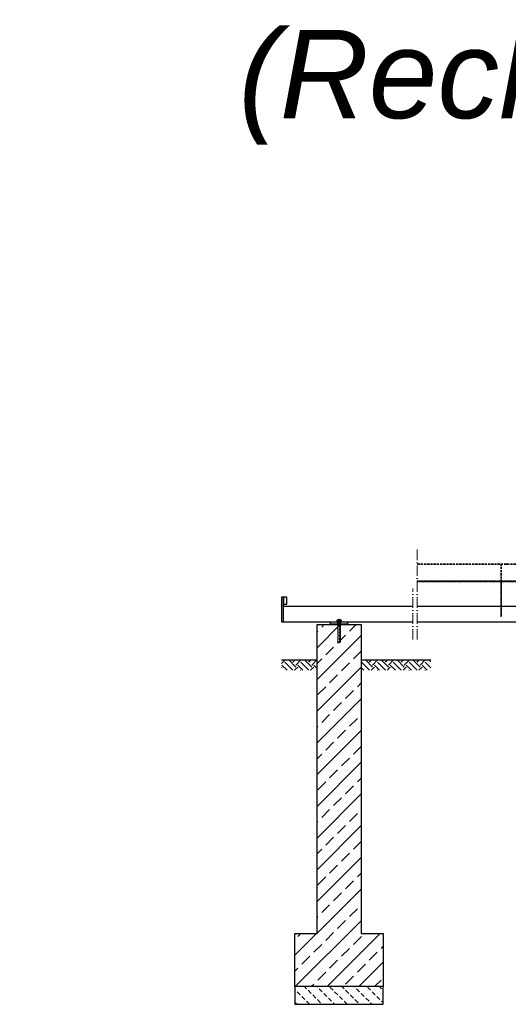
# Model space of a CAD drawing. Header units: millimetres. Extents: x -61498 to 2601997, y -16110 to 22287.
# Tile 7 of 27: x 20165 to 22930, y -10431 to -4856. Entities that reach past the tile are written whole.
import ezdxf

# ---------------------------------------------------------------- set-up
doc = ezdxf.new("R2010")
doc.units = ezdxf.units.MM
doc.linetypes.add('ACAD_ISO10W100', pattern=[18, 12, -3, 0, -3])
doc.linetypes.add('JIS_02_1.0', pattern=[2, 1, -1])
doc.styles.add('LBB3.5M1000', font='isocp.shx', dxfattribs={"height": 3.5})

msp = doc.modelspace()

# ---------------------------------------------------------------- hatches: boundary and pattern name
at = {"linetype": 'ACAD_ISO10W100', "lineweight": 5}
h = msp.add_hatch(dxfattribs=at)
h.set_pattern_fill('ANSI31', color=256)
h.set_pattern_definition([(45, (-120743.0613, 28668.3737), (-2.24506403, 2.24506403), [])])
h.paths.add_polyline_path([(22414.245, -8038.65), (22414.245, -8033.65), (24645.12, -8033.65), (24645.12, -8038.65)])
h = msp.add_hatch(dxfattribs=at)
h.set_pattern_fill('ANSI31', color=256, angle=90)
h.set_pattern_definition([(135, (-118995.5613, 28668.3737), (-2.24506403, -2.24506403), [])])
h.paths.add_polyline_path([(22887.62, -8038.65), (22892.62, -8038.65), (22892.62, -8236.404), (22887.62, -8236.404)])
at = {"lineweight": 0}
h = msp.add_hatch(dxfattribs=at)
h.set_pattern_fill('ANSI33', color=256, scale=20)
h.set_pattern_definition([(45, (2993.3, -9306.4), (-89.8026, 89.8026), []), (45, (3083.1, -9306.4), (-89.8026, 89.8026), [63.5, -31.75])])
h.paths.add_polyline_path([(22097.604, -10031.404), (22222.604, -10031.404), (22222.604, -10331.404), (21722.604, -10331.404), (21722.604, -10031.404), (21847.604, -10031.404), (21847.604, -8281.404), (22097.604, -8281.404)])
h = msp.add_hatch()
h.set_pattern_fill('EARTH', color=256, scale=10, angle=45)
h.set_pattern_definition([(45, (3318.304, -8510.54), (7e-15, 89.80256), [63.5, -63.5]), (45, (3301.466, -8493.704), (7e-15, 89.80256), [63.5, -63.5]), (45, (3284.63, -8476.866), (7e-15, 89.80256), [63.5, -63.5]), (135, (3284.63, -8465.64), (-89.80256, 7e-15), [63.5, -63.5]), (135, (3301.466, -8448.8), (-89.80256, 7e-15), [63.5, -63.5]), (135, (3318.304, -8431.965), (-89.80256, 7e-15), [63.5, -63.5])])
h.paths.add_polyline_path([(21647.604, -8539.68), (21647.604, -8481.404), (21847.604, -8481.404), (21847.604, -8539.68)])
h = msp.add_hatch()
h.set_pattern_fill('EARTH', color=256, scale=10, angle=45)
h.set_pattern_definition([(45, (2674.304, -8510.54), (7e-15, 89.80256), [63.5, -63.5]), (45, (2657.466, -8493.704), (7e-15, 89.80256), [63.5, -63.5]), (45, (2640.63, -8476.866), (7e-15, 89.80256), [63.5, -63.5]), (135, (2640.63, -8465.64), (-89.80256, 7e-15), [63.5, -63.5]), (135, (2657.466, -8448.8), (-89.80256, 7e-15), [63.5, -63.5]), (135, (2674.304, -8431.965), (-89.80256, 7e-15), [63.5, -63.5])])
h.paths.add_polyline_path([(22097.604, -8539.68), (22097.604, -8481.404), (22491.604, -8481.404), (22491.604, -8539.68)])
h = msp.add_hatch(dxfattribs=at)
h.set_pattern_fill('BETON_UNBEWEHRT', color=256, scale=200, angle=90, pattern_type=2)
h.set_pattern_definition([(135, (-5744.57, -10246.05), (-35.35534, -35.35534), [25, -12.5])])
h.paths.add_polyline_path([(22222.604, -10331.404), (21722.604, -10331.404), (21722.604, -10431.404), (22222.604, -10431.404)])

# ---------------------------------------------------------------- linework, layer by layer
at = {"linetype": 'ACAD_ISO10W100', "lineweight": 18, "ltscale": 5}
for p, q in [((22414.245, -8366.404), (22414.245, -7836.404)), ((22389.245, -8366.404), (22389.245, -8076.404))]:
    msp.add_line(p, q, dxfattribs=at)
at = {"linetype": 'ACAD_ISO10W100', "lineweight": 5}
for p, q in [((24384.12, -7936.404), (22414.245, -7936.404)), ((24384.12, -7941.404), (22414.245, -7941.404)), ((22887.62, -8038.65), (22887.62, -7941.404)), ((22892.62, -8038.65), (22892.62, -7941.404)), ((22887.62, -8236.404), (22887.62, -8038.65)), ((22892.62, -8038.65), (22892.62, -8236.404)), ((21972.604, -8386.404), (21972.604, -8248.343)), ((22892.62, -8236.404), (22887.62, -8236.404))]:
    msp.add_line(p, q, dxfattribs=at)
for p, q in [((21657.604, -8176.404), (22389.245, -8176.404)), ((22414.245, -8176.404), (27017.09, -8176.404)), ((21657.604, -8266.404), (22389.245, -8266.404)), ((21922.604, -8276.404), (21917.604, -8281.404)), ((21922.604, -8266.404), (21922.604, -8276.404)), ((21922.604, -8276.404), (22022.604, -8276.404)), ((22022.604, -8276.404), (22022.604, -8266.404)), ((22022.604, -8276.404), (22027.604, -8281.404)), ((22414.245, -8266.404), (27017.09, -8266.404)), ((21647.604, -8481.404), (21847.604, -8481.404)), ((22097.604, -8481.404), (22491.604, -8481.404))]:
    msp.add_line(p, q)
at = {"linetype": 'Continuous', "lineweight": 9}
for p, q in [((21987.604, -8263.404), (21957.604, -8263.404)), ((21957.604, -8266.404), (21957.604, -8263.404)), ((21959.204, -8262.404), (21959.204, -8256.404)), ((21982.54, -8255.404), (21962.669, -8255.404)), ((21980.604, -8252.904), (21964.604, -8252.904)), ((21964.604, -8252.904), (21964.604, -8255.404)), ((21965.829, -8252.469), (21965.829, -8255.404)), ((21966.133, -8262.404), (21966.133, -8256.404)), ((21979.076, -8262.404), (21979.076, -8256.404)), ((21979.379, -8252.469), (21979.379, -8255.404)), ((21980.604, -8252.904), (21980.604, -8255.404)), ((21986.004, -8262.404), (21986.004, -8256.404)), ((21987.604, -8266.404), (21987.604, -8263.404))]:
    msp.add_line(p, q, dxfattribs=at)
at = {"linetype": 'JIS_02_1.0', "lineweight": 5, "ltscale": 2}
for p, q in [((21964.104, -8281.404), (21964.104, -8263.404)), ((21964.604, -8379.904), (21964.604, -8252.904)), ((21965.829, -8380.339), (21965.829, -8255.404)), ((21979.379, -8380.339), (21979.379, -8255.404)), ((21980.604, -8379.904), (21980.604, -8252.904)), ((21981.104, -8281.404), (21981.104, -8263.404)), ((21980.604, -8379.904), (21964.604, -8379.904))]:
    msp.add_line(p, q, dxfattribs=at)
at = {"linetype": 'ACAD_ISO10W100', "lineweight": 5}
msp.add_lwpolyline([(22414.245, -8033.65), (24645.12, -8033.65), (24645.12, -8038.65), (22414.245, -8038.65)], dxfattribs=at)
for points in [[(21657.604, -8126.404), (21647.604, -8126.404), (21647.604, -8266.404), (21657.604, -8266.404)], [(21677.604, -8126.404), (21657.604, -8126.404), (21657.604, -8166.404), (21677.604, -8166.404)], [(22097.604, -10031.404), (22222.604, -10031.404), (22222.604, -10331.404), (21722.604, -10331.404), (21722.604, -10031.404), (21847.604, -10031.404), (21847.604, -8281.404), (22097.604, -8281.404)], [(22222.604, -10331.404), (21722.604, -10331.404), (21722.604, -10431.404), (22222.604, -10431.404)]]:
    msp.add_lwpolyline(points, close=True)
at = {"linetype": 'Continuous', "lineweight": 9}
for centre, radius, start, end in [((21972.604, -8273.487), 22.083, 68.760689, 111.239311), ((21962.668, -8261.904), 6.5, 57.795758, 122.204242), ((21962.668, -8256.904), 6.5, 237.795758, 302.204242), ((21972.604, -8276.846), 21.442, 72.432642, 107.567358), ((21972.604, -8241.962), 21.442, 252.432642, 287.567358), ((21982.54, -8261.904), 6.5, 57.795758, 122.204242), ((21982.54, -8256.904), 6.5, 237.795758, 302.204242)]:
    msp.add_arc(centre, radius, start, end, dxfattribs=at)
at = {"linetype": 'JIS_02_1.0', "lineweight": 5, "ltscale": 2}
msp.add_arc((21972.604, -8359.321), 22.083, 248.760689, 291.239311, dxfattribs=at)

# ---------------------------------------------------------------- texts
at = {"color": 1, "char_height": 500, "attachment_point": 1, "style": 'LBB3.5M1000'}
for s, width, insert in [('\\pi343.03;{\\fArial|b0|i1|c0|p34;(Linksausführung)  Elektroplan \\P\\pi4137.2;mit IC}', 10081.01689, (5675.996, -4914.101)), ('\\pi973.58;{\\fArial|b0|i1|c0|p34;(Rechtsausführung)   Elektroplan\\P\\pi5136.4;mit IC}', 12079.49324, (20430.5, -4914.101))]:
    msp.add_mtext_dynamic_manual_height_columns(s, width=width, gutter_width=17.5, heights=[0], dxfattribs=dict(at, insert=insert))

doc.saveas('drawing.dxf')
